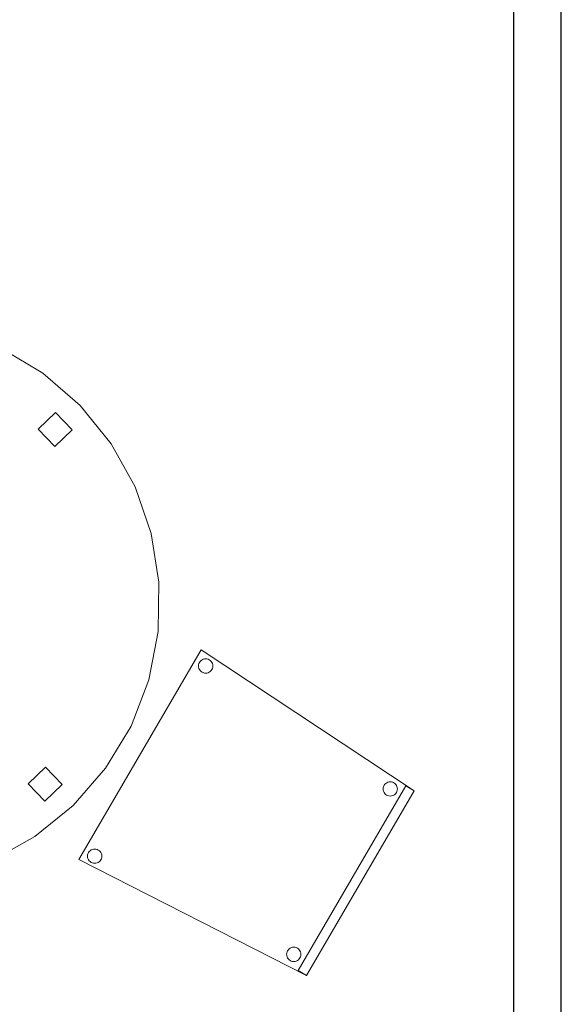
# Model space of a CAD drawing. Header units: metres. Extents: x 397.7 to 427.5, y 12.7 to 28.4.
# Tile 18 of 130: x 413.9 to 415, y 13.9 to 15.9. Entities that reach past the tile are written whole.
import ezdxf

# ---------------------------------------------------------------- set-up
doc = ezdxf.new("R2010")
doc.units = ezdxf.units.M
for name, color, linetype, lineweight in [('02_MOBILIARIO', 7, 'Continuous', 18), ('A-DETL-____-MBND', 7, 'Continuous', 18), ('A-GENM-____-OTLN', 7, 'Continuous', 18), ('A-WALL-____-MCUT', 7, 'Continuous', 25), ('A-WALL-____-OTLN', 7, 'Continuous', 25)]:
    doc.layers.add(name, color=color, linetype=linetype, lineweight=lineweight)

# ---------------------------------------------------------------- blocks, each defined once
blk = doc.blocks.new('Family - Evans P2-152854-05_ELEC_P2')
at = {"layer": 'A-WALL-____-MCUT', "color": 253, "true_color": 0xaaaaaa}
for p, q in [((4.4949, 0.1), (0, 0.1)), ((0, 0), (4.4949, 0))]:
    blk.add_line(p, q, dxfattribs=at)
at = {"layer": 'A-WALL-____-OTLN', "color": 253, "true_color": 0xaaaaaa}
for p, q in [((4.4949, 0.1), (0, 0.1)), ((0, 0), (4.4949, 0))]:
    blk.add_line(p, q, dxfattribs=at)
at = {"layer": 'A-WALL-____-OTLN', "color": 253, "lineweight": 18, "true_color": 0xaaaaaa}
blk.add_line((0, 0), (4.4949, 0), dxfattribs=at)
blk = doc.blocks.new('Family - LONDR55-XX_ZZ-ARQ-CAA-M3D-Londres55-152886-05_ELEC_P2')
at = {"layer": 'A-DETL-____-MBND', "color": 253, "true_color": 0xaaaaaa}
for p, q in [((0.389, 1.1468), (0.4885, 1.1734)), ((0.4885, 1.1734), (0.389, 1.1468)), ((0.4885, 1.1734), (0.5912, 1.1824)), ((0.5912, 1.1824), (0.4885, 1.1734)), ((0.5912, 1.1824), (0.6939, 1.1734)), ((0.6939, 1.1734), (0.5912, 1.1824)), ((0.6939, 1.1734), (0.7934, 1.1468)), ((0.7934, 1.1468), (0.6939, 1.1734)), ((0.2956, 1.1032), (0.389, 1.1468)), ((0.389, 1.1468), (0.2956, 1.1032)), ((0.5771, 1.0844), (0.5771, 1.1344)), ((0.5771, 1.1344), (0.6271, 1.1344)), ((0.5771, 1.1344), (0.5771, 1.0844)), ((0.6271, 1.1344), (0.5771, 1.1344)), ((0.6271, 1.1344), (0.6271, 1.0844)), ((0.6271, 1.0844), (0.6271, 1.1344)), ((0.7934, 1.1468), (0.8868, 1.1032)), ((0.8868, 1.1032), (0.7934, 1.1468)), ((0.2112, 1.0441), (0.2956, 1.1032)), ((0.2956, 1.1032), (0.2112, 1.0441)), ((0.8868, 1.1032), (0.9712, 1.0441)), ((0.9712, 1.0441), (0.8868, 1.1032)), ((0.6271, 1.0844), (0.5771, 1.0844)), ((0.5771, 1.0844), (0.6271, 1.0844)), ((0.1383, 0.9712), (0.2112, 1.0441)), ((0.2112, 1.0441), (0.1383, 0.9712)), ((0.9712, 1.0441), (1.0441, 0.9712)), ((1.0441, 0.9712), (0.9712, 1.0441)), ((0.0792, 0.8868), (0.1383, 0.9712)), ((0.1383, 0.9712), (0.0792, 0.8868)), ((1.0441, 0.9712), (1.1032, 0.8868)), ((1.1032, 0.8868), (1.0441, 0.9712)), ((0.0357, 0.7934), (0.0792, 0.8868)), ((0.0792, 0.8868), (0.0357, 0.7934)), ((1.1032, 0.8868), (1.1468, 0.7934)), ((1.1468, 0.7934), (1.1032, 0.8868)), ((0.009, 0.6939), (0.0357, 0.7934)), ((0.0357, 0.7934), (0.009, 0.6939)), ((1.1468, 0.7934), (1.1734, 0.6939)), ((1.1734, 0.6939), (1.1468, 0.7934)), ((0, 0.5912), (0.009, 0.6939)), ((0.009, 0.6939), (0, 0.5912)), ((1.1734, 0.6939), (1.1824, 0.5912)), ((1.1824, 0.5912), (1.1734, 0.6939)), ((0.0475, 0.5662), (0.0475, 0.6162)), ((0.0475, 0.6162), (0.0975, 0.6162)), ((0.0475, 0.6162), (0.0475, 0.5662)), ((0.0975, 0.6162), (0.0475, 0.6162)), ((0.0975, 0.6162), (0.0975, 0.5662)), ((0.0975, 0.5662), (0.0975, 0.6162)), ((0.009, 0.4885), (0, 0.5912)), ((0, 0.5912), (0.009, 0.4885)), ((1.0845, 0.5456), (1.0845, 0.5956)), ((1.0845, 0.5956), (1.1345, 0.5956)), ((1.0845, 0.5956), (1.0845, 0.5456)), ((1.1345, 0.5956), (1.0845, 0.5956)), ((1.1345, 0.5956), (1.1345, 0.5456)), ((1.1345, 0.5456), (1.1345, 0.5956)), ((1.1824, 0.5912), (1.1734, 0.4885)), ((1.1734, 0.4885), (1.1824, 0.5912)), ((0.0975, 0.5662), (0.0475, 0.5662)), ((0.0475, 0.5662), (0.0975, 0.5662)), ((1.1345, 0.5456), (1.0845, 0.5456)), ((1.0845, 0.5456), (1.1345, 0.5456)), ((0.0357, 0.389), (0.009, 0.4885)), ((0.009, 0.4885), (0.0357, 0.389)), ((1.1734, 0.4885), (1.1468, 0.389)), ((1.1468, 0.389), (1.1734, 0.4885)), ((0.0792, 0.2956), (0.0357, 0.389)), ((0.0357, 0.389), (0.0792, 0.2956)), ((1.1468, 0.389), (1.1032, 0.2956)), ((1.1032, 0.2956), (1.1468, 0.389)), ((0.1383, 0.2112), (0.0792, 0.2956)), ((0.0792, 0.2956), (0.1383, 0.2112)), ((1.1032, 0.2956), (1.0441, 0.2112)), ((1.0441, 0.2112), (1.1032, 0.2956)), ((0.2112, 0.1383), (0.1383, 0.2112)), ((0.1383, 0.2112), (0.2112, 0.1383)), ((1.0441, 0.2112), (0.9712, 0.1383)), ((0.9712, 0.1383), (1.0441, 0.2112)), ((0.2956, 0.0792), (0.2112, 0.1383)), ((0.2112, 0.1383), (0.2956, 0.0792)), ((0.9712, 0.1383), (0.8868, 0.0792)), ((0.8868, 0.0792), (0.9712, 0.1383)), ((0.5771, 0.0476), (0.5771, 0.0976)), ((0.5771, 0.0976), (0.6271, 0.0976)), ((0.5771, 0.0976), (0.5771, 0.0476)), ((0.6271, 0.0976), (0.5771, 0.0976)), ((0.6271, 0.0976), (0.6271, 0.0476)), ((0.6271, 0.0476), (0.6271, 0.0976)), ((0.389, 0.0357), (0.2956, 0.0792)), ((0.2956, 0.0792), (0.389, 0.0357)), ((0.8868, 0.0792), (0.7934, 0.0357)), ((0.7934, 0.0357), (0.8868, 0.0792)), ((0.6271, 0.0476), (0.5771, 0.0476)), ((0.5771, 0.0476), (0.6271, 0.0476)), ((0.4885, 0.009), (0.389, 0.0357)), ((0.389, 0.0357), (0.4885, 0.009)), ((0.7934, 0.0357), (0.6939, 0.009)), ((0.6939, 0.009), (0.7934, 0.0357)), ((0.5912, 0), (0.4885, 0.009)), ((0.4885, 0.009), (0.5912, 0)), ((0.6939, 0.009), (0.5912, 0)), ((0.5912, 0), (0.6939, 0.009))]:
    blk.add_line(p, q, dxfattribs=at)
blk = doc.blocks.new('Family - Taula redona 1_2m-153125-05_ELEC_P2')
blk.add_blockref('Family - LONDR55-XX_ZZ-ARQ-CAA-M3D-Londres55-152886-05_ELEC_P2', (0, 0))
blk = doc.blocks.new('Family - Cadira confident_P2-153244-05_ELEC_P2')
at = {"layer": 'A-DETL-____-MBND', "color": 253, "true_color": 0xaaaaaa}
for p, q in [((0, 0.2424), (0.2552, 0.6799)), ((0.2552, 0.6799), (0, 0.2424)), ((0.2552, 0.6799), (0.7001, 0.3857)), ((0.7001, 0.3857), (0.2552, 0.6799)), ((0.2551, 0.6579), (0.2572, 0.6593)), ((0.2572, 0.6593), (0.2551, 0.6579)), ((0.2572, 0.6593), (0.2596, 0.6604)), ((0.2596, 0.6604), (0.2572, 0.6593)), ((0.2596, 0.6604), (0.2621, 0.6611)), ((0.2621, 0.6611), (0.2596, 0.6604)), ((0.2621, 0.6611), (0.2647, 0.6613)), ((0.2647, 0.6613), (0.2621, 0.6611)), ((0.2647, 0.6613), (0.2673, 0.6611)), ((0.2673, 0.6611), (0.2647, 0.6613)), ((0.2673, 0.6611), (0.2698, 0.6604)), ((0.2698, 0.6604), (0.2673, 0.6611)), ((0.2698, 0.6604), (0.2722, 0.6593)), ((0.2722, 0.6593), (0.2698, 0.6604)), ((0.2722, 0.6593), (0.2743, 0.6578)), ((0.2743, 0.6578), (0.2722, 0.6593)), ((0.2497, 0.6464), (0.2499, 0.649)), ((0.2499, 0.649), (0.2497, 0.6464)), ((0.2499, 0.6438), (0.2497, 0.6464)), ((0.2497, 0.6464), (0.2499, 0.6438)), ((0.2499, 0.649), (0.2506, 0.6515)), ((0.2506, 0.6515), (0.2499, 0.649)), ((0.2506, 0.6413), (0.2499, 0.6438)), ((0.2499, 0.6438), (0.2506, 0.6413)), ((0.2506, 0.6515), (0.2517, 0.6539)), ((0.2517, 0.6539), (0.2506, 0.6515)), ((0.2517, 0.639), (0.2506, 0.6413)), ((0.2506, 0.6413), (0.2517, 0.639)), ((0.2517, 0.6539), (0.2532, 0.656)), ((0.2532, 0.656), (0.2517, 0.6539)), ((0.2532, 0.6368), (0.2517, 0.639)), ((0.2517, 0.639), (0.2532, 0.6368)), ((0.2532, 0.656), (0.2551, 0.6579)), ((0.2551, 0.6579), (0.2532, 0.656)), ((0.2743, 0.6578), (0.2761, 0.6559)), ((0.2761, 0.6559), (0.2743, 0.6578)), ((0.2775, 0.6388), (0.276, 0.6367)), ((0.276, 0.6367), (0.2775, 0.6388)), ((0.2761, 0.6559), (0.2776, 0.6538)), ((0.2776, 0.6538), (0.2761, 0.6559)), ((0.2787, 0.6412), (0.2775, 0.6388)), ((0.2775, 0.6388), (0.2787, 0.6412)), ((0.2776, 0.6538), (0.2787, 0.6514)), ((0.2787, 0.6514), (0.2776, 0.6538)), ((0.2787, 0.6514), (0.2794, 0.6489)), ((0.2794, 0.6489), (0.2787, 0.6514)), ((0.2793, 0.6437), (0.2787, 0.6412)), ((0.2787, 0.6412), (0.2793, 0.6437)), ((0.2796, 0.6463), (0.2793, 0.6437)), ((0.2793, 0.6437), (0.2796, 0.6463)), ((0.2794, 0.6489), (0.2796, 0.6463)), ((0.2796, 0.6463), (0.2794, 0.6489)), ((0.255, 0.635), (0.2532, 0.6368)), ((0.2532, 0.6368), (0.255, 0.635)), ((0.2571, 0.6335), (0.255, 0.635)), ((0.255, 0.635), (0.2571, 0.6335)), ((0.2595, 0.6324), (0.2571, 0.6335)), ((0.2571, 0.6335), (0.2595, 0.6324)), ((0.262, 0.6317), (0.2595, 0.6324)), ((0.2595, 0.6324), (0.262, 0.6317)), ((0.2646, 0.6314), (0.262, 0.6317)), ((0.262, 0.6317), (0.2646, 0.6314)), ((0.2672, 0.6316), (0.2646, 0.6314)), ((0.2646, 0.6314), (0.2672, 0.6316)), ((0.2697, 0.6323), (0.2672, 0.6316)), ((0.2672, 0.6316), (0.2697, 0.6323)), ((0.272, 0.6334), (0.2697, 0.6323)), ((0.2697, 0.6323), (0.272, 0.6334)), ((0.2742, 0.6349), (0.272, 0.6334)), ((0.272, 0.6334), (0.2742, 0.6349)), ((0.276, 0.6367), (0.2742, 0.6349)), ((0.2742, 0.6349), (0.276, 0.6367)), ((0.4579, 0.0101), (0.6829, 0.3958)), ((0.6829, 0.3958), (0.4579, 0.0101)), ((0.6352, 0.3896), (0.6355, 0.3922)), ((0.6355, 0.3922), (0.6352, 0.3896)), ((0.6355, 0.3922), (0.6361, 0.3947)), ((0.6361, 0.3947), (0.6355, 0.3922)), ((0.6361, 0.3947), (0.6373, 0.3971)), ((0.6373, 0.3971), (0.6361, 0.3947)), ((0.6373, 0.3971), (0.6388, 0.3992)), ((0.6388, 0.3992), (0.6373, 0.3971)), ((0.6388, 0.3992), (0.6406, 0.401)), ((0.6406, 0.401), (0.6388, 0.3992)), ((0.6406, 0.401), (0.6427, 0.4025)), ((0.6427, 0.4025), (0.6406, 0.401)), ((0.6427, 0.4025), (0.6451, 0.4036)), ((0.6451, 0.4036), (0.6427, 0.4025)), ((0.6451, 0.4036), (0.6476, 0.4043)), ((0.6476, 0.4043), (0.6451, 0.4036)), ((0.6476, 0.4043), (0.6502, 0.4045)), ((0.6502, 0.4045), (0.6476, 0.4043)), ((0.6502, 0.4045), (0.6528, 0.4043)), ((0.6528, 0.4043), (0.6502, 0.4045)), ((0.6528, 0.4043), (0.6553, 0.4036)), ((0.6553, 0.4036), (0.6528, 0.4043)), ((0.6553, 0.4036), (0.6577, 0.4025)), ((0.6577, 0.4025), (0.6553, 0.4036)), ((0.6577, 0.4025), (0.6598, 0.401)), ((0.6598, 0.401), (0.6577, 0.4025)), ((0.6598, 0.401), (0.6616, 0.3991)), ((0.6616, 0.3991), (0.6598, 0.401)), ((0.6616, 0.3991), (0.6631, 0.397)), ((0.6631, 0.397), (0.6616, 0.3991)), ((0.6631, 0.397), (0.6642, 0.3946)), ((0.6642, 0.3946), (0.6631, 0.397)), ((0.6642, 0.3946), (0.6649, 0.3921)), ((0.6649, 0.3921), (0.6642, 0.3946)), ((0.6649, 0.3921), (0.6651, 0.3895)), ((0.6651, 0.3895), (0.6649, 0.3921)), ((0.6829, 0.3958), (0.7001, 0.3857)), ((0.7001, 0.3857), (0.6829, 0.3958)), ((0.7001, 0.3857), (0.4752, 0)), ((0.4752, 0), (0.7001, 0.3857)), ((0.7001, 0.3857), (0.4752, 0)), ((0.4752, 0), (0.7001, 0.3857)), ((0.6354, 0.387), (0.6352, 0.3896)), ((0.6352, 0.3896), (0.6354, 0.387)), ((0.6361, 0.3845), (0.6354, 0.387)), ((0.6354, 0.387), (0.6361, 0.3845)), ((0.6372, 0.3821), (0.6361, 0.3845)), ((0.6361, 0.3845), (0.6372, 0.3821)), ((0.6387, 0.38), (0.6372, 0.3821)), ((0.6372, 0.3821), (0.6387, 0.38)), ((0.6405, 0.3782), (0.6387, 0.38)), ((0.6387, 0.38), (0.6405, 0.3782)), ((0.6426, 0.3766), (0.6405, 0.3782)), ((0.6405, 0.3782), (0.6426, 0.3766)), ((0.645, 0.3755), (0.6426, 0.3766)), ((0.6426, 0.3766), (0.645, 0.3755)), ((0.6475, 0.3749), (0.645, 0.3755)), ((0.645, 0.3755), (0.6475, 0.3749)), ((0.6501, 0.3746), (0.6475, 0.3749)), ((0.6475, 0.3749), (0.6501, 0.3746)), ((0.6527, 0.3748), (0.6501, 0.3746)), ((0.6501, 0.3746), (0.6527, 0.3748)), ((0.6552, 0.3755), (0.6527, 0.3748)), ((0.6527, 0.3748), (0.6552, 0.3755)), ((0.6576, 0.3766), (0.6552, 0.3755)), ((0.6552, 0.3755), (0.6576, 0.3766)), ((0.6597, 0.3781), (0.6576, 0.3766)), ((0.6576, 0.3766), (0.6597, 0.3781)), ((0.6616, 0.3799), (0.6597, 0.3781)), ((0.6597, 0.3781), (0.6616, 0.3799)), ((0.6631, 0.382), (0.6616, 0.3799)), ((0.6616, 0.3799), (0.6631, 0.382)), ((0.6642, 0.3844), (0.6631, 0.382)), ((0.6631, 0.382), (0.6642, 0.3844)), ((0.6649, 0.3869), (0.6642, 0.3844)), ((0.6642, 0.3844), (0.6649, 0.3869)), ((0.6651, 0.3895), (0.6649, 0.3869)), ((0.6649, 0.3869), (0.6651, 0.3895)), ((0.018, 0.2491), (0.0182, 0.2517)), ((0.0182, 0.2517), (0.018, 0.2491)), ((0.0182, 0.2465), (0.018, 0.2491)), ((0.018, 0.2491), (0.0182, 0.2465)), ((0.0182, 0.2517), (0.0189, 0.2542)), ((0.0189, 0.2542), (0.0182, 0.2517)), ((0.0189, 0.2542), (0.02, 0.2565)), ((0.02, 0.2565), (0.0189, 0.2542)), ((0.02, 0.2565), (0.0215, 0.2587)), ((0.0215, 0.2587), (0.02, 0.2565)), ((0.0215, 0.2587), (0.0234, 0.2605)), ((0.0234, 0.2605), (0.0215, 0.2587)), ((0.0234, 0.2605), (0.0255, 0.262)), ((0.0255, 0.262), (0.0234, 0.2605)), ((0.0255, 0.262), (0.0279, 0.2631)), ((0.0279, 0.2631), (0.0255, 0.262)), ((0.0279, 0.2631), (0.0304, 0.2637)), ((0.0304, 0.2637), (0.0279, 0.2631)), ((0.0304, 0.2637), (0.033, 0.2639)), ((0.033, 0.2639), (0.0304, 0.2637)), ((0.033, 0.2639), (0.0356, 0.2637)), ((0.0356, 0.2637), (0.033, 0.2639)), ((0.0356, 0.2637), (0.0381, 0.263)), ((0.0381, 0.263), (0.0356, 0.2637)), ((0.0381, 0.263), (0.0404, 0.2619)), ((0.0404, 0.2619), (0.0381, 0.263)), ((0.0404, 0.2619), (0.0426, 0.2604)), ((0.0426, 0.2604), (0.0404, 0.2619)), ((0.0426, 0.2604), (0.0444, 0.2586)), ((0.0444, 0.2586), (0.0426, 0.2604)), ((0.0444, 0.2586), (0.0459, 0.2564)), ((0.0459, 0.2564), (0.0444, 0.2586)), ((0.0459, 0.2564), (0.047, 0.254)), ((0.047, 0.254), (0.0459, 0.2564)), ((0.047, 0.254), (0.0476, 0.2515)), ((0.0476, 0.2515), (0.047, 0.254)), ((0.0476, 0.2515), (0.0478, 0.2489)), ((0.0478, 0.2489), (0.0476, 0.2515)), ((0.0478, 0.2489), (0.0476, 0.2463)), ((0.0476, 0.2463), (0.0478, 0.2489)), ((0.4752, 0), (0, 0.2424)), ((0, 0.2424), (0.4752, 0)), ((0.0188, 0.244), (0.0182, 0.2465)), ((0.0182, 0.2465), (0.0188, 0.244)), ((0.0199, 0.2416), (0.0188, 0.244)), ((0.0188, 0.244), (0.0199, 0.2416)), ((0.0214, 0.2394), (0.0199, 0.2416)), ((0.0199, 0.2416), (0.0214, 0.2394)), ((0.0233, 0.2376), (0.0214, 0.2394)), ((0.0214, 0.2394), (0.0233, 0.2376)), ((0.0254, 0.2361), (0.0233, 0.2376)), ((0.0233, 0.2376), (0.0254, 0.2361)), ((0.0277, 0.235), (0.0254, 0.2361)), ((0.0254, 0.2361), (0.0277, 0.235)), ((0.0303, 0.2343), (0.0277, 0.235)), ((0.0277, 0.235), (0.0303, 0.2343)), ((0.0328, 0.2341), (0.0303, 0.2343)), ((0.0303, 0.2343), (0.0328, 0.2341)), ((0.0354, 0.2343), (0.0328, 0.2341)), ((0.0328, 0.2341), (0.0354, 0.2343)), ((0.038, 0.2349), (0.0354, 0.2343)), ((0.0354, 0.2343), (0.038, 0.2349)), ((0.0403, 0.236), (0.038, 0.2349)), ((0.038, 0.2349), (0.0403, 0.236)), ((0.0425, 0.2375), (0.0403, 0.236)), ((0.0403, 0.236), (0.0425, 0.2375)), ((0.0443, 0.2393), (0.0425, 0.2375)), ((0.0425, 0.2375), (0.0443, 0.2393)), ((0.0458, 0.2415), (0.0443, 0.2393)), ((0.0443, 0.2393), (0.0458, 0.2415)), ((0.0469, 0.2438), (0.0458, 0.2415)), ((0.0458, 0.2415), (0.0469, 0.2438)), ((0.0476, 0.2463), (0.0469, 0.2438)), ((0.0469, 0.2438), (0.0476, 0.2463)), ((0.4337, 0.0441), (0.434, 0.0467)), ((0.434, 0.0467), (0.4337, 0.0441)), ((0.4339, 0.0415), (0.4337, 0.0441)), ((0.4337, 0.0441), (0.4339, 0.0415)), ((0.4346, 0.039), (0.4339, 0.0415)), ((0.4339, 0.0415), (0.4346, 0.039)), ((0.434, 0.0467), (0.4346, 0.0492)), ((0.4346, 0.0492), (0.434, 0.0467)), ((0.4346, 0.0492), (0.4358, 0.0515)), ((0.4358, 0.0515), (0.4346, 0.0492)), ((0.4358, 0.0515), (0.4373, 0.0537)), ((0.4373, 0.0537), (0.4358, 0.0515)), ((0.4373, 0.0537), (0.4391, 0.0555)), ((0.4391, 0.0555), (0.4373, 0.0537)), ((0.4391, 0.0555), (0.4412, 0.057)), ((0.4412, 0.057), (0.4391, 0.0555)), ((0.4412, 0.057), (0.4436, 0.0581)), ((0.4436, 0.0581), (0.4412, 0.057)), ((0.4436, 0.0581), (0.4461, 0.0587)), ((0.4461, 0.0587), (0.4436, 0.0581)), ((0.4461, 0.0587), (0.4487, 0.059)), ((0.4487, 0.059), (0.4461, 0.0587)), ((0.4487, 0.059), (0.4513, 0.0587)), ((0.4513, 0.0587), (0.4487, 0.059)), ((0.4513, 0.0587), (0.4538, 0.058)), ((0.4538, 0.058), (0.4513, 0.0587)), ((0.4538, 0.058), (0.4562, 0.0569)), ((0.4562, 0.0569), (0.4538, 0.058)), ((0.4562, 0.0569), (0.4583, 0.0554)), ((0.4583, 0.0554), (0.4562, 0.0569)), ((0.4583, 0.0554), (0.4601, 0.0536)), ((0.4601, 0.0536), (0.4583, 0.0554)), ((0.4601, 0.0536), (0.4616, 0.0514)), ((0.4616, 0.0514), (0.4601, 0.0536)), ((0.4616, 0.0514), (0.4627, 0.0491)), ((0.4627, 0.0491), (0.4616, 0.0514)), ((0.4627, 0.0491), (0.4634, 0.0465)), ((0.4634, 0.0465), (0.4627, 0.0491)), ((0.4634, 0.0414), (0.4627, 0.0388)), ((0.4627, 0.0388), (0.4634, 0.0414)), ((0.4634, 0.0465), (0.4636, 0.044)), ((0.4636, 0.044), (0.4634, 0.0465)), ((0.4636, 0.044), (0.4634, 0.0414)), ((0.4634, 0.0414), (0.4636, 0.044)), ((0.4357, 0.0366), (0.4346, 0.039)), ((0.4346, 0.039), (0.4357, 0.0366)), ((0.4372, 0.0345), (0.4357, 0.0366)), ((0.4357, 0.0366), (0.4372, 0.0345)), ((0.439, 0.0326), (0.4372, 0.0345)), ((0.4372, 0.0345), (0.439, 0.0326)), ((0.4411, 0.0311), (0.439, 0.0326)), ((0.439, 0.0326), (0.4411, 0.0311)), ((0.4435, 0.03), (0.4411, 0.0311)), ((0.4411, 0.0311), (0.4435, 0.03)), ((0.446, 0.0293), (0.4435, 0.03)), ((0.4435, 0.03), (0.446, 0.0293)), ((0.4486, 0.0291), (0.446, 0.0293)), ((0.446, 0.0293), (0.4486, 0.0291)), ((0.4512, 0.0293), (0.4486, 0.0291)), ((0.4486, 0.0291), (0.4512, 0.0293)), ((0.4537, 0.03), (0.4512, 0.0293)), ((0.4512, 0.0293), (0.4537, 0.03)), ((0.4561, 0.031), (0.4537, 0.03)), ((0.4537, 0.03), (0.4561, 0.031)), ((0.4582, 0.0325), (0.4561, 0.031)), ((0.4561, 0.031), (0.4582, 0.0325)), ((0.4601, 0.0344), (0.4582, 0.0325)), ((0.4582, 0.0325), (0.4601, 0.0344)), ((0.4616, 0.0365), (0.4601, 0.0344)), ((0.4601, 0.0344), (0.4616, 0.0365)), ((0.4627, 0.0388), (0.4616, 0.0365)), ((0.4616, 0.0365), (0.4627, 0.0388)), ((0.4752, 0), (0.4579, 0.0101)), ((0.4579, 0.0101), (0.4752, 0))]:
    blk.add_line(p, q, dxfattribs=at)
blk = doc.blocks.new('LONDR55-XX_ZZ-ARQ-CAA-M3D-Londres55_ifc-1-05_ELEC_P2')
at = {"layer": '02_MOBILIARIO', "color": 253, "lineweight": 18, "true_color": 0xaaaaaa}
blk.add_blockref('Family - Cadira confident_P2-153244-05_ELEC_P2', (413.9898, 13.936), dxfattribs=at)
at = {"layer": 'A-GENM-____-OTLN', "color": 253, "lineweight": 18, "true_color": 0xaaaaaa, "rotation": 224.0202716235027}
blk.add_blockref('Family - Taula redona 1_2m-153125-05_ELEC_P2', (413.5814, 15.5518), dxfattribs=at)
at = {"layer": 'A-WALL-____-OTLN', "color": 253, "lineweight": 18, "true_color": 0xaaaaaa, "rotation": 89.99999999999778}
blk.add_blockref('Family - Evans P2-152854-05_ELEC_P2', (414.9971, 13.1206), dxfattribs=at)

msp = doc.modelspace()

# ---------------------------------------------------------------- block references
at = {"lineweight": 5}
msp.add_blockref('LONDR55-XX_ZZ-ARQ-CAA-M3D-Londres55_ifc-1-05_ELEC_P2', (0, 0), dxfattribs=at)

doc.saveas('drawing.dxf')
